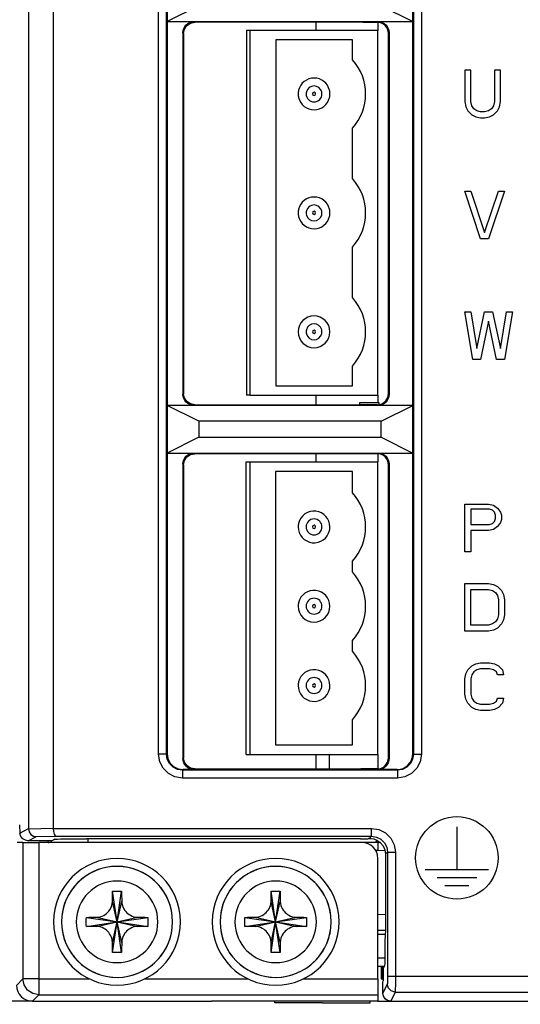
# Model space of a CAD drawing. Extents: x 101 to 1769, y -117 to 553.
# Tile 13 of 60: x 213 to 245, y 207 to 269. Entities that reach past the tile are written whole.
import ezdxf

# ---------------------------------------------------------------- set-up
doc = ezdxf.new("R2010")
doc.units = 0
doc.header["$LTSCALE"] = 23.1
doc.header["$MEASUREMENT"] = 0
doc.layers.get('0').update_dxf_attribs({"linetype": 'CONTINUOUS'})
doc.layers.get('Defpoints').update_dxf_attribs({"linetype": 'CONTINUOUS'})
doc.dimstyles.get("Standard").update_dxf_attribs({"dimtxt": 3, "dimasz": 2.5, "dimexe": 2, "dimexo": 2, "dimgap": 0.5, "dimtad": 1, "dimdec": 1, "dimzin": 0, "dimdsep": 46, "dimtxsty": 'Standard', "dimcen": 3, "dimadec": 0, "dimazin": 0, "dimtfac": 1, "dimtdec": 1, "dimtofl": 0, "dimtmove": 1, "dimatfit": 3, "dimfxl": 0, "dimtolj": 1, "dimtzin": 0, "dimarcsym": 0})

# ---------------------------------------------------------------- blocks, each defined once
blk = doc.blocks.new('*D3')
at = {"color": 0, "linetype": 'Continuous', "lineweight": -2}
for p, q in [((208.229, 209.586), (208.229, 184.686)), ((276.979, 204.586), (276.979, 184.686)), ((274.479, 186.686), (210.729, 186.686))]:
    blk.add_line(p, q, dxfattribs=at)
at = {"color": 0, "linetype": 'Continuous'}
for points in [[(210.729, 187.103), (210.729, 186.269), (208.229, 186.686)], [(274.479, 187.103), (274.479, 186.269), (276.979, 186.686)]]:
    blk.add_solid(points, dxfattribs=at)
at = {"layer": 'Defpoints', "color": 0, "linetype": 'Continuous'}
for p in [(208.229, 211.586), (276.979, 206.586), (208.229, 186.686)]:
    blk.add_point(p, dxfattribs=at)
at = {"color": 0, "linetype": 'Continuous', "insert": (242.604, 189.159), "char_height": 3, "attachment_point": 5}
blk.add_mtext('\\A1;{\\f新細明體|b0|i0|c136|p54;68.8(2.71)}', dxfattribs=at)

msp = doc.modelspace()

# ---------------------------------------------------------------- linework, layer by layer
at = {"color": 7, "linetype": 'Continuous'}
for p, q in [((213.739, 367.184), (213.739, 217.658)), ((215.292, 365.632), (215.292, 217.684)), ((221.944, 222.35), (221.944, 309.982)), ((222.444, 222.35), (222.444, 309.982)), ((238.015, 309.982), (238.015, 222.35)), ((238.515, 309.982), (238.515, 222.35)), ((222.479, 271.546), (222.479, 268.546)), ((237.979, 268.546), (237.979, 271.546)), ((224.479, 269.546), (222.479, 268.546)), ((235.979, 269.546), (237.979, 268.546)), ((222.479, 268.546), (222.479, 244.346)), ((222.479, 268.546), (224.179, 268.546)), ((224.179, 268.546), (235.78, 268.546)), ((224.179, 268.546), (224.221, 268.504)), ((234.821, 268.504), (224.221, 268.504)), ((231.879, 267.986), (231.879, 268.504)), ((234.821, 268.504), (235.738, 268.504)), ((235.738, 268.504), (235.78, 268.546)), ((235.779, 268.504), (235.779, 267.986)), ((235.78, 268.546), (237.979, 268.546)), ((237.979, 244.346), (237.979, 268.546)), ((223.479, 267.846), (223.479, 245.045)), ((223.479, 267.846), (223.521, 267.804)), ((223.521, 267.804), (223.521, 245.087)), ((227.719, 267.986), (227.479, 267.986)), ((227.479, 267.986), (227.479, 244.986)), ((235.779, 267.986), (227.719, 267.986)), ((227.719, 244.986), (227.719, 267.986)), ((235.779, 244.986), (235.779, 267.986)), ((236.437, 267.804), (236.479, 267.846)), ((236.437, 245.087), (236.437, 267.804)), ((236.479, 267.846), (236.479, 245.045)), ((234.179, 267.386), (229.339, 267.386)), ((229.339, 267.386), (229.339, 245.586)), ((234.179, 266.144), (234.179, 267.386)), ((241.256, 265.478), (241.256, 263.5)), ((241.631, 265.478), (241.256, 265.478)), ((241.631, 263.5), (241.631, 265.478)), ((243.131, 265.478), (243.131, 263.5)), ((243.506, 265.478), (243.131, 265.478)), ((243.506, 263.5), (243.506, 265.478)), ((241.256, 263.5), (241.319, 263.18)), ((241.694, 263.244), (241.631, 263.5)), ((241.819, 263.053), (241.694, 263.244)), ((243.069, 263.244), (242.944, 263.053)), ((243.131, 263.5), (243.069, 263.244)), ((243.444, 263.18), (243.506, 263.5)), ((241.319, 263.18), (241.444, 262.925)), ((241.444, 262.925), (241.694, 262.67)), ((241.694, 262.67), (241.944, 262.542)), ((242.006, 262.925), (241.819, 263.053)), ((242.256, 262.861), (242.006, 262.925)), ((242.506, 262.861), (242.256, 262.861)), ((242.756, 262.925), (242.506, 262.861)), ((242.944, 263.053), (242.756, 262.925)), ((242.819, 262.542), (243.069, 262.67)), ((243.069, 262.67), (243.319, 262.925)), ((243.319, 262.925), (243.444, 263.18)), ((241.944, 262.542), (242.256, 262.478)), ((242.256, 262.478), (242.506, 262.478)), ((242.506, 262.478), (242.819, 262.542)), ((234.179, 258.644), (234.179, 261.828)), ((242.256, 254.858), (241.256, 257.858)), ((241.256, 257.858), (241.631, 257.858)), ((241.631, 257.858), (242.506, 255.241)), ((242.506, 255.241), (243.381, 257.858)), ((243.756, 257.858), (242.756, 254.858)), ((243.381, 257.858), (243.756, 257.858)), ((242.756, 254.858), (242.256, 254.858)), ((234.179, 251.144), (234.179, 254.328)), ((241.756, 247.238), (241.256, 250.238)), ((241.256, 250.238), (241.631, 250.238)), ((241.631, 250.238), (242.006, 247.94)), ((242.006, 247.94), (242.506, 250.238)), ((242.506, 250.238), (243.006, 250.238)), ((243.006, 250.238), (243.506, 247.94)), ((243.506, 247.94), (243.881, 250.238)), ((244.256, 250.238), (243.756, 247.238)), ((243.881, 250.238), (244.256, 250.238)), ((242.756, 249.664), (242.256, 247.238)), ((243.256, 247.238), (242.756, 249.664)), ((242.256, 247.238), (241.756, 247.238)), ((243.756, 247.238), (243.256, 247.238)), ((234.179, 245.586), (234.179, 246.828)), ((229.339, 245.586), (234.179, 245.586)), ((223.479, 245.045), (223.521, 245.087)), ((227.719, 244.986), (227.479, 244.986)), ((227.719, 244.986), (235.779, 244.986)), ((231.879, 244.388), (231.879, 244.986)), ((235.779, 244.986), (235.779, 244.525)), ((236.479, 245.045), (236.437, 245.087)), ((224.179, 244.346), (222.479, 244.346)), ((222.479, 244.346), (222.479, 241.346)), ((224.479, 243.346), (222.479, 244.346)), ((224.179, 244.346), (224.221, 244.388)), ((235.78, 244.346), (224.179, 244.346)), ((224.221, 244.388), (234.637, 244.388)), ((234.637, 244.388), (234.637, 244.525)), ((234.637, 244.525), (235.738, 244.525)), ((235.738, 244.388), (234.637, 244.388)), ((235.738, 244.525), (235.837, 244.525)), ((235.78, 244.346), (235.738, 244.388)), ((237.979, 244.346), (235.803, 244.346)), ((235.837, 244.525), (235.837, 244.395)), ((235.837, 244.395), (235.958, 244.423)), ((235.979, 243.346), (237.979, 244.346)), ((237.979, 241.346), (237.979, 244.346)), ((235.979, 243.346), (224.479, 243.346)), ((224.479, 243.346), (224.479, 242.346)), ((235.979, 242.346), (235.979, 243.346)), ((224.479, 242.346), (222.479, 241.346)), ((224.479, 242.346), (235.979, 242.346)), ((235.979, 242.346), (237.979, 241.346)), ((222.479, 241.346), (224.179, 241.346)), ((222.479, 241.346), (222.479, 222.385)), ((224.179, 241.346), (235.78, 241.346)), ((224.179, 241.346), (224.221, 241.304)), ((235.021, 241.304), (224.221, 241.304)), ((231.879, 240.786), (231.879, 241.304)), ((235.738, 241.304), (235.021, 241.304)), ((235.738, 241.304), (235.78, 241.346)), ((235.779, 241.304), (235.779, 240.786)), ((235.78, 241.346), (237.979, 241.346)), ((237.979, 222.385), (237.979, 241.346)), ((223.479, 240.646), (223.479, 222.085)), ((223.479, 240.646), (223.521, 240.604)), ((223.521, 240.604), (223.521, 222.127)), ((227.459, 240.786), (227.719, 240.786)), ((227.459, 222.346), (227.459, 240.786)), ((227.719, 240.786), (235.779, 240.786)), ((227.719, 222.346), (227.719, 240.786)), ((235.779, 222.346), (235.779, 240.786)), ((236.437, 240.604), (236.479, 240.646)), ((236.437, 222.127), (236.437, 240.604)), ((236.479, 240.646), (236.479, 222.085)), ((234.179, 240.186), (229.319, 240.186)), ((229.319, 240.186), (229.319, 222.946)), ((234.179, 238.844), (234.179, 240.186)), ((241.256, 235.118), (241.256, 238.118)), ((241.256, 238.118), (242.756, 238.118)), ((241.631, 237.799), (241.631, 236.842)), ((242.819, 237.799), (241.631, 237.799)), ((242.756, 238.118), (243.069, 238.054)), ((243.006, 237.735), (242.819, 237.799)), ((243.069, 238.054), (243.319, 237.863)), ((243.319, 237.863), (243.506, 237.608)), ((243.131, 237.608), (243.006, 237.735)), ((243.194, 237.416), (243.131, 237.608)), ((243.131, 237.033), (243.194, 237.225)), ((243.194, 237.225), (243.194, 237.416)), ((243.506, 237.608), (243.569, 237.416)), ((243.569, 237.161), (243.506, 236.969)), ((243.569, 237.416), (243.569, 237.161)), ((241.631, 236.842), (242.819, 236.842)), ((242.819, 236.842), (243.006, 236.906)), ((243.006, 236.906), (243.131, 237.033)), ((243.319, 236.714), (243.069, 236.523)), ((243.506, 236.969), (243.319, 236.714)), ((241.631, 236.459), (241.631, 235.118)), ((242.756, 236.459), (241.631, 236.459)), ((243.069, 236.523), (242.756, 236.459)), ((241.631, 235.118), (241.256, 235.118)), ((234.179, 233.844), (234.179, 234.528)), ((241.256, 230.118), (241.256, 233.118)), ((241.256, 233.118), (242.756, 233.118)), ((242.756, 233.118), (243.069, 233.054)), ((243.069, 233.054), (243.319, 232.927)), ((243.319, 232.927), (243.569, 232.671)), ((241.631, 230.501), (241.631, 232.735)), ((241.631, 232.735), (242.756, 232.735)), ((242.756, 232.735), (243.006, 232.671)), ((243.006, 232.671), (243.194, 232.544)), ((243.194, 232.544), (243.319, 232.352)), ((243.319, 232.352), (243.381, 232.097)), ((243.569, 232.671), (243.694, 232.416)), ((243.694, 232.416), (243.756, 232.097)), ((243.381, 232.097), (243.381, 231.14)), ((243.756, 232.097), (243.756, 231.14)), ((243.381, 231.14), (243.319, 230.884)), ((243.756, 231.14), (243.694, 230.82)), ((242.756, 230.501), (241.631, 230.501)), ((243.006, 230.565), (242.756, 230.501)), ((243.194, 230.693), (243.006, 230.565)), ((243.319, 230.884), (243.194, 230.693)), ((243.569, 230.565), (243.319, 230.31)), ((243.694, 230.82), (243.569, 230.565)), ((242.756, 230.118), (241.256, 230.118)), ((243.069, 230.182), (242.756, 230.118)), ((243.319, 230.31), (243.069, 230.182)), ((234.179, 228.844), (234.179, 229.528)), ((241.444, 227.671), (241.694, 227.927)), ((241.694, 227.927), (241.944, 228.054)), ((241.944, 228.054), (242.256, 228.118)), ((242.256, 228.118), (242.819, 228.118)), ((242.819, 228.118), (243.131, 228.054)), ((243.131, 228.054), (243.381, 227.927)), ((243.381, 227.927), (243.631, 227.671)), ((241.256, 227.097), (241.319, 227.416)), ((241.319, 227.416), (241.444, 227.671)), ((241.694, 227.352), (241.631, 227.097)), ((241.819, 227.544), (241.694, 227.352)), ((242.006, 227.671), (241.819, 227.544)), ((242.256, 227.735), (242.006, 227.671)), ((242.819, 227.735), (242.256, 227.735)), ((243.069, 227.671), (242.819, 227.735)), ((243.256, 227.544), (243.069, 227.671)), ((243.319, 227.352), (243.256, 227.544)), ((243.694, 227.352), (243.319, 227.352)), ((243.631, 227.671), (243.694, 227.352)), ((241.256, 226.14), (241.256, 227.097)), ((241.631, 227.097), (241.631, 226.14)), ((241.319, 225.82), (241.256, 226.14)), ((241.631, 226.14), (241.694, 225.884)), ((241.444, 225.565), (241.319, 225.82)), ((241.694, 225.31), (241.444, 225.565)), ((241.694, 225.884), (241.819, 225.693)), ((241.819, 225.693), (242.006, 225.565)), ((242.006, 225.565), (242.256, 225.501)), ((242.256, 225.501), (242.819, 225.501)), ((242.819, 225.501), (243.069, 225.565)), ((243.069, 225.565), (243.256, 225.693)), ((243.256, 225.693), (243.319, 225.884)), ((243.319, 225.884), (243.694, 225.884)), ((243.631, 225.565), (243.381, 225.31)), ((243.694, 225.884), (243.631, 225.565)), ((241.944, 225.182), (241.694, 225.31)), ((242.256, 225.118), (241.944, 225.182)), ((242.819, 225.118), (242.256, 225.118)), ((243.131, 225.182), (242.819, 225.118)), ((243.381, 225.31), (243.131, 225.182)), ((234.179, 222.946), (234.179, 224.528)), ((229.319, 222.946), (234.179, 222.946)), ((222.444, 222.35), (221.944, 222.35)), ((222.444, 222.35), (222.479, 222.385)), ((227.459, 222.346), (227.719, 222.346)), ((227.719, 222.346), (235.779, 222.346)), ((231.879, 221.428), (231.879, 222.346)), ((231.879, 222.336), (235.779, 222.336)), ((231.879, 222.336), (235.779, 222.336)), ((232.71, 222.336), (232.71, 221.428)), ((235.779, 222.346), (235.779, 221.428)), ((238.015, 222.35), (237.979, 222.385)), ((238.015, 222.35), (238.515, 222.35)), ((223.479, 222.085), (223.521, 222.127)), ((236.479, 222.085), (236.437, 222.127)), ((223.443, 221.35), (223.479, 221.386)), ((237.015, 221.35), (223.443, 221.35)), ((223.443, 221.35), (223.443, 220.851)), ((224.179, 221.386), (223.479, 221.386)), ((224.179, 221.386), (224.221, 221.428)), ((224.221, 221.428), (234.697, 221.428)), ((235.738, 221.428), (234.697, 221.428)), ((235.78, 221.386), (235.738, 221.428)), ((236.98, 221.386), (235.78, 221.386)), ((237.015, 221.35), (236.98, 221.386)), ((237.015, 221.35), (237.015, 220.851)), ((237.015, 220.851), (223.443, 220.851)), ((213.186, 217.387), (213.739, 217.664)), ((213.739, 217.658), (215.292, 217.684)), ((215.292, 217.681), (235.378, 217.681)), ((235.378, 217.182), (235.378, 217.681)), ((240.756, 217.779), (240.756, 215.079)), ((213.389, 216.786), (213.014, 216.786)), ((213.389, 216.786), (214.388, 216.786)), ((213.389, 216.786), (213.389, 208.192)), ((214.388, 216.902), (213.703, 216.902)), ((213.716, 216.902), (213.703, 216.902)), ((213.716, 216.902), (214.207, 217.148)), ((214.388, 216.902), (213.716, 216.902)), ((214.207, 217.148), (214.232, 217.16)), ((214.232, 217.16), (215.494, 217.182)), ((214.979, 216.902), (214.388, 216.902)), ((214.979, 216.902), (214.388, 216.902)), ((234.779, 216.786), (214.388, 216.786)), ((214.388, 216.786), (214.388, 208.192)), ((215.217, 216.902), (214.979, 216.902)), ((215.217, 216.902), (214.979, 216.902)), ((215.34, 216.964), (215.217, 216.902)), ((215.217, 216.902), (215.217, 216.902)), ((215.394, 216.991), (215.34, 216.964)), ((215.494, 217.182), (235.378, 217.182)), ((234.685, 217.024), (217.392, 217.024)), ((217.479, 217.024), (217.479, 216.853)), ((217.479, 216.853), (217.479, 216.786)), ((235.703, 216.786), (234.779, 216.786)), ((235.703, 216.786), (234.779, 216.786)), ((235.203, 217.042), (235.185, 217.033)), ((235.241, 217.045), (235.378, 217.182)), ((235.241, 217.045), (235.354, 217.042)), ((235.354, 217.042), (235.517, 217.013)), ((235.517, 217.013), (235.703, 216.94)), ((235.674, 216.81), (235.779, 216.786)), ((235.779, 216.786), (235.703, 216.786)), ((235.779, 216.786), (235.703, 216.786)), ((235.931, 216.778), (235.779, 216.781)), ((235.931, 216.778), (235.779, 216.781)), ((235.787, 216.284), (235.645, 216.286)), ((236.21, 216.272), (235.781, 216.281)), ((235.792, 216.286), (235.79, 216.536)), ((236.377, 216.182), (236.246, 216.051)), ((236.246, 216.051), (236.246, 211.498)), ((236.377, 216.182), (236.377, 208.361)), ((236.377, 216.182), (236.877, 216.182)), ((236.877, 216.182), (236.877, 208.361)), ((235.779, 208.192), (235.779, 215.786)), ((238.756, 215.079), (242.756, 215.079)), ((239.506, 214.579), (242.006, 214.579)), ((219.326, 211.786), (219.042, 213.724)), ((219.326, 211.786), (219.609, 213.724)), ((229.326, 211.786), (229.042, 213.724)), ((229.326, 211.786), (229.609, 213.724)), ((240.006, 214.079), (241.506, 214.079)), ((219.326, 211.786), (219.033, 213.078)), ((219.326, 211.786), (219.618, 213.078)), ((229.326, 211.786), (229.033, 213.078)), ((229.326, 211.786), (229.618, 213.078)), ((217.388, 212.069), (219.326, 211.786)), ((217.388, 211.502), (219.326, 211.786)), ((218.033, 212.079), (219.326, 211.786)), ((218.033, 211.493), (219.326, 211.786)), ((219.033, 210.493), (219.326, 211.786)), ((219.042, 209.848), (219.326, 211.786)), ((219.326, 211.786), (220.618, 212.079)), ((219.326, 211.786), (221.264, 212.069)), ((219.326, 211.786), (221.264, 211.502)), ((219.326, 211.786), (220.618, 211.493)), ((219.618, 210.493), (219.326, 211.786)), ((219.609, 209.848), (219.326, 211.786)), ((227.388, 212.069), (229.326, 211.786)), ((227.388, 211.502), (229.326, 211.786)), ((228.033, 212.079), (229.326, 211.786)), ((228.033, 211.493), (229.326, 211.786)), ((229.033, 210.493), (229.326, 211.786)), ((229.042, 209.848), (229.326, 211.786)), ((229.326, 211.786), (230.618, 212.079)), ((229.326, 211.786), (231.264, 212.069)), ((229.326, 211.786), (231.264, 211.502)), ((229.326, 211.786), (230.618, 211.493)), ((229.618, 210.493), (229.326, 211.786)), ((229.609, 209.848), (229.326, 211.786)), ((236.246, 212.244), (235.779, 212.232)), ((236.253, 211.244), (235.779, 211.232)), ((236.253, 211.244), (235.779, 211.232)), ((236.238, 210.997), (235.779, 210.985)), ((236.238, 210.998), (236.229, 210.979)), ((236.213, 209.497), (235.779, 209.486)), ((236.213, 209.497), (235.779, 209.486)), ((235.779, 208.986), (235.979, 208.986)), ((235.979, 208.986), (236.071, 208.986)), ((235.979, 208.986), (235.979, 208.856)), ((235.979, 208.856), (235.979, 208.186)), ((236.071, 208.986), (236.151, 208.986)), ((236.071, 208.986), (236.071, 208.856)), ((236.071, 208.856), (236.071, 208.186)), ((236.195, 209.015), (236.115, 208.856)), ((236.115, 208.856), (236.115, 208.056)), ((236.151, 208.986), (236.18, 208.986)), ((213.389, 208.192), (212.979, 207.782)), ((214.388, 208.192), (217.574, 208.192)), ((221.078, 208.192), (227.574, 208.192)), ((231.078, 208.192), (235.779, 208.192)), ((235.779, 208.192), (235.779, 207.192)), ((235.979, 208.186), (236.071, 208.186)), ((236.081, 208.186), (236.071, 208.186)), ((236.115, 208.186), (236.081, 208.186)), ((236.081, 207.986), (236.115, 208.056)), ((236.081, 207.285), (236.081, 207.986)), ((236.377, 208.361), (236.877, 208.361)), ((236.877, 208.361), (275.069, 208.361)), ((236.369, 207.862), (236.081, 207.285)), ((236.869, 207.362), (236.581, 206.786)), ((236.869, 207.362), (274.665, 207.362)), ((213.979, 206.789), (212.476, 206.789)), ((213.979, 206.789), (224.279, 206.787)), ((214.388, 207.192), (213.982, 206.786)), ((214.388, 207.192), (235.779, 207.192)), ((224.279, 206.787), (225.279, 206.787)), ((225.779, 206.786), (225.279, 206.786)), ((235.779, 206.786), (225.779, 206.786)), ((229.279, 206.686), (229.279, 206.786)), ((235.279, 206.686), (235.279, 206.786)), ((235.779, 207.192), (235.779, 206.786)), ((235.779, 206.786), (236.58, 206.786)), ((236.58, 206.786), (275.979, 206.786)), ((236.581, 206.786), (236.58, 206.785)), ((236.58, 206.785), (275.979, 206.785)), ((230.479, 206.686), (229.279, 206.686)), ((231.379, 206.686), (230.479, 206.686)), ((231.879, 206.686), (231.379, 206.686)), ((232.279, 206.686), (231.879, 206.686)), ((232.279, 206.686), (232.679, 206.686)), ((232.679, 206.686), (233.179, 206.686)), ((233.179, 206.686), (234.079, 206.686)), ((234.079, 206.686), (235.279, 206.686))]:
    msp.add_line(p, q, dxfattribs=at)
for points in [[(223.479, 267.846), (223.493, 267.983), (223.532, 268.114), (223.597, 268.235), (223.684, 268.341), (223.79, 268.428), (223.911, 268.493), (224.042, 268.532), (224.179, 268.546)], [(223.521, 267.804), (223.574, 268.072), (223.726, 268.299), (223.953, 268.451), (224.221, 268.504)], [(236.437, 267.804), (236.424, 267.941), (236.384, 268.072), (236.32, 268.193), (236.233, 268.299), (236.127, 268.386), (236.006, 268.451), (235.874, 268.491), (235.738, 268.504)], [(235.78, 268.546), (235.917, 268.532), (236.048, 268.493), (236.169, 268.428), (236.275, 268.341), (236.362, 268.235), (236.426, 268.114), (236.466, 267.983), (236.479, 267.846)], [(224.179, 244.346), (224.042, 244.359), (223.911, 244.399), (223.79, 244.464), (223.684, 244.551), (223.597, 244.657), (223.533, 244.778), (223.493, 244.909), (223.479, 245.045)], [(224.221, 244.388), (223.953, 244.441), (223.726, 244.593), (223.574, 244.82), (223.521, 245.087)], [(236.479, 245.045), (236.466, 244.912), (236.428, 244.783), (236.366, 244.664), (236.283, 244.559), (236.181, 244.472), (236.064, 244.406), (235.936, 244.364), (235.803, 244.346)], [(235.958, 244.423), (236.072, 244.473), (236.176, 244.542), (236.266, 244.629), (236.339, 244.73), (236.393, 244.843), (236.426, 244.963), (236.437, 245.087)], [(235.738, 244.388), (235.787, 244.39), (235.837, 244.395)], [(235.803, 244.346), (235.796, 244.346), (235.788, 244.346), (235.78, 244.346)], [(223.479, 240.646), (223.493, 240.783), (223.533, 240.914), (223.597, 241.035), (223.684, 241.141), (223.79, 241.228), (223.911, 241.293), (224.042, 241.332), (224.179, 241.346)], [(223.521, 240.604), (223.574, 240.872), (223.726, 241.099), (223.953, 241.251), (224.221, 241.304)], [(236.437, 240.604), (236.424, 240.741), (236.384, 240.872), (236.32, 240.993), (236.233, 241.099), (236.127, 241.186), (236.006, 241.251), (235.874, 241.291), (235.738, 241.304)], [(235.78, 241.346), (235.916, 241.332), (236.047, 241.293), (236.168, 241.228), (236.274, 241.141), (236.361, 241.035), (236.426, 240.914), (236.466, 240.783), (236.479, 240.646)], [(223.443, 220.851), (222.976, 220.925), (222.56, 221.139), (222.231, 221.468), (222.018, 221.884), (221.944, 222.35)], [(223.443, 221.35), (223.132, 221.4), (222.854, 221.542), (222.635, 221.762), (222.493, 222.039), (222.444, 222.35)], [(222.479, 222.385), (222.528, 222.076), (222.67, 221.798), (222.892, 221.576), (223.17, 221.435), (223.479, 221.386)], [(236.98, 221.386), (237.175, 221.405), (237.362, 221.462), (237.535, 221.554), (237.687, 221.679), (237.811, 221.83), (237.903, 222.003), (237.96, 222.19), (237.979, 222.385)], [(238.515, 222.35), (238.44, 221.883), (238.227, 221.466), (237.897, 221.137), (237.481, 220.925), (237.015, 220.851)], [(238.015, 222.35), (237.965, 222.038), (237.823, 221.76), (237.603, 221.541), (237.326, 221.4), (237.015, 221.35)], [(224.179, 221.386), (224.042, 221.399), (223.911, 221.439), (223.79, 221.504), (223.684, 221.591), (223.597, 221.697), (223.533, 221.818), (223.493, 221.949), (223.479, 222.085)], [(224.221, 221.428), (223.953, 221.481), (223.726, 221.633), (223.574, 221.86), (223.521, 222.127)], [(235.738, 221.428), (235.874, 221.441), (236.006, 221.481), (236.127, 221.546), (236.233, 221.633), (236.32, 221.739), (236.384, 221.86), (236.424, 221.991), (236.437, 222.127)], [(236.479, 222.085), (236.466, 221.949), (236.426, 221.818), (236.361, 221.697), (236.274, 221.591), (236.168, 221.504), (236.047, 221.439), (235.916, 221.399), (235.78, 221.386)], [(213.181, 217.902), (213.181, 217.723), (213.183, 217.549), (213.186, 217.387)], [(213.379, 217.01), (213.248, 217.161), (213.186, 217.387)], [(213.739, 217.658), (213.781, 217.462), (213.892, 217.301), (214.05, 217.197), (214.232, 217.16)], [(215.292, 217.681), (215.309, 217.485), (215.355, 217.324), (215.42, 217.219), (215.494, 217.182)], [(235.378, 217.681), (235.844, 217.607), (236.261, 217.393), (236.591, 217.064), (236.803, 216.648), (236.877, 216.182)], [(213.703, 216.902), (213.542, 216.927), (213.379, 217.01)], [(214.979, 216.786), (214.979, 216.809), (214.979, 216.883), (214.979, 216.902)], [(215.394, 216.991), (215.444, 216.997), (215.565, 217.004), (215.754, 217.009), (216.003, 217.015), (216.303, 217.019), (216.643, 217.022), (217.011, 217.024), (217.392, 217.024)], [(234.685, 217.024), (234.872, 217.025), (235.032, 217.027), (235.142, 217.029), (235.185, 217.033)], [(235.203, 217.042), (235.209, 217.043), (235.222, 217.044), (235.241, 217.045)], [(235.378, 217.182), (235.689, 217.132), (235.967, 216.989), (236.186, 216.77), (236.328, 216.492), (236.377, 216.182)], [(235.688, 216.946), (235.684, 216.932), (235.638, 216.818), (235.674, 216.81)], [(235.703, 216.94), (235.927, 216.784), (236.1, 216.572)], [(235.79, 216.536), (235.786, 216.719), (235.779, 216.786)], [(236.1, 216.572), (236.209, 216.322), (236.246, 216.051)], [(219.033, 213.078), (219.035, 213.236), (219.037, 213.401), (219.039, 213.565), (219.042, 213.724)], [(219.042, 213.724), (219.231, 213.726), (219.42, 213.726), (219.609, 213.724)], [(219.609, 213.724), (219.612, 213.566), (219.614, 213.401), (219.616, 213.237), (219.618, 213.078)], [(229.033, 213.078), (229.035, 213.236), (229.037, 213.401), (229.039, 213.565), (229.042, 213.724)], [(229.042, 213.724), (229.231, 213.726), (229.42, 213.726), (229.609, 213.724)], [(229.609, 213.724), (229.612, 213.566), (229.614, 213.401), (229.616, 213.237), (229.618, 213.078)], [(218.033, 212.079), (218.147, 212.087), (218.264, 212.11), (218.378, 212.147), (218.482, 212.196), (218.572, 212.249), (218.651, 212.308), (218.726, 212.375), (218.795, 212.45), (218.856, 212.53), (218.909, 212.616), (218.954, 212.708), (218.992, 212.814), (219.021, 212.937), (219.033, 213.078)], [(219.618, 213.078), (219.631, 212.936), (219.66, 212.813), (219.697, 212.709), (219.742, 212.617), (219.795, 212.532), (219.856, 212.451), (219.925, 212.376), (220, 212.308), (220.078, 212.251), (220.166, 212.197), (220.271, 212.148), (220.386, 212.11), (220.504, 212.087), (220.618, 212.079)], [(228.033, 212.079), (228.147, 212.087), (228.264, 212.11), (228.378, 212.147), (228.482, 212.196), (228.572, 212.249), (228.651, 212.308), (228.726, 212.375), (228.795, 212.45), (228.856, 212.53), (228.909, 212.616), (228.954, 212.708), (228.992, 212.814), (229.021, 212.937), (229.033, 213.078)], [(229.618, 213.078), (229.631, 212.936), (229.66, 212.813), (229.697, 212.709), (229.742, 212.617), (229.795, 212.532), (229.856, 212.451), (229.925, 212.376), (230, 212.308), (230.078, 212.251), (230.166, 212.197), (230.271, 212.148), (230.386, 212.11), (230.504, 212.087), (230.618, 212.079)], [(217.385, 211.786), (217.386, 211.881), (217.386, 211.975), (217.388, 212.069)], [(217.388, 211.502), (217.386, 211.597), (217.386, 211.691), (217.385, 211.786)], [(217.388, 212.069), (217.546, 212.072), (217.71, 212.075), (217.875, 212.077), (218.033, 212.079)], [(220.618, 212.079), (220.776, 212.077), (220.94, 212.075), (221.105, 212.072), (221.264, 212.069)], [(221.264, 212.069), (221.265, 211.975), (221.266, 211.881), (221.266, 211.786)], [(221.266, 211.786), (221.266, 211.691), (221.265, 211.597), (221.264, 211.502)], [(227.385, 211.786), (227.386, 211.881), (227.386, 211.975), (227.388, 212.069)], [(227.388, 211.502), (227.386, 211.597), (227.386, 211.691), (227.385, 211.786)], [(227.388, 212.069), (227.546, 212.072), (227.71, 212.075), (227.875, 212.077), (228.033, 212.079)], [(230.618, 212.079), (230.776, 212.077), (230.94, 212.075), (231.105, 212.072), (231.264, 212.069)], [(231.264, 212.069), (231.265, 211.975), (231.266, 211.881), (231.266, 211.786)], [(231.266, 211.786), (231.266, 211.691), (231.265, 211.597), (231.264, 211.502)], [(218.033, 211.493), (217.876, 211.495), (217.711, 211.497), (217.546, 211.5), (217.388, 211.502)], [(219.033, 210.493), (219.021, 210.635), (218.992, 210.759), (218.954, 210.863), (218.909, 210.955), (218.857, 211.04), (218.796, 211.121), (218.727, 211.196), (218.652, 211.263), (218.574, 211.321), (218.485, 211.374), (218.381, 211.423), (218.265, 211.461), (218.147, 211.485), (218.033, 211.493)], [(220.618, 211.493), (220.505, 211.485), (220.388, 211.462), (220.274, 211.425), (220.169, 211.376), (220.079, 211.322), (220, 211.264), (219.925, 211.196), (219.856, 211.122), (219.796, 211.042), (219.743, 210.956), (219.697, 210.863), (219.659, 210.758), (219.631, 210.635), (219.618, 210.493)], [(221.264, 211.502), (221.105, 211.5), (220.941, 211.497), (220.777, 211.495), (220.618, 211.493)], [(228.033, 211.493), (227.876, 211.495), (227.711, 211.497), (227.546, 211.5), (227.388, 211.502)], [(229.033, 210.493), (229.021, 210.635), (228.992, 210.759), (228.954, 210.863), (228.909, 210.955), (228.857, 211.04), (228.796, 211.121), (228.727, 211.196), (228.652, 211.263), (228.574, 211.321), (228.485, 211.374), (228.381, 211.423), (228.265, 211.461), (228.147, 211.485), (228.033, 211.493)], [(230.618, 211.493), (230.505, 211.485), (230.388, 211.462), (230.274, 211.425), (230.169, 211.376), (230.079, 211.322), (230, 211.264), (229.925, 211.196), (229.856, 211.122), (229.796, 211.042), (229.743, 210.956), (229.697, 210.863), (229.659, 210.758), (229.631, 210.635), (229.618, 210.493)], [(231.264, 211.502), (231.105, 211.5), (230.941, 211.497), (230.777, 211.495), (230.618, 211.493)], [(236.246, 211.498), (236.246, 211.31), (236.244, 211.15), (236.241, 211.041), (236.238, 210.998)], [(219.042, 209.848), (219.039, 210.006), (219.037, 210.171), (219.035, 210.335), (219.033, 210.493)], [(219.618, 210.493), (219.617, 210.336), (219.614, 210.171), (219.612, 210.006), (219.609, 209.848)], [(229.042, 209.848), (229.039, 210.006), (229.037, 210.171), (229.035, 210.335), (229.033, 210.493)], [(229.618, 210.493), (229.617, 210.336), (229.614, 210.171), (229.612, 210.006), (229.609, 209.848)], [(236.22, 210.488), (236.22, 210.206), (236.218, 209.934), (236.216, 209.684), (236.213, 209.463), (236.209, 209.28), (236.205, 209.141), (236.2, 209.052), (236.195, 209.015)], [(236.229, 210.979), (236.225, 210.937), (236.223, 210.83), (236.221, 210.673), (236.22, 210.488)], [(219.609, 209.848), (219.42, 209.846), (219.231, 209.846), (219.042, 209.848)], [(229.609, 209.848), (229.42, 209.846), (229.231, 209.846), (229.042, 209.848)], [(214.388, 207.192), (214.006, 207.269), (213.682, 207.485), (213.466, 207.809), (213.389, 208.192)], [(214.388, 208.192), (214.019, 208.192), (213.696, 208.192), (213.476, 208.192), (213.389, 208.192)], [(214.388, 208.192), (214.388, 207.817), (214.388, 207.497), (214.388, 207.278), (214.388, 207.192)], [(236.377, 208.361), (236.377, 208.285), (236.377, 208.205), (236.376, 208.124), (236.375, 208.048), (236.374, 207.982), (236.373, 207.929), (236.372, 207.892), (236.37, 207.87), (236.369, 207.862)], [(236.877, 208.361), (236.877, 208.21), (236.877, 208.048), (236.876, 207.887), (236.875, 207.735), (236.874, 207.602), (236.873, 207.497), (236.872, 207.422), (236.87, 207.379), (236.869, 207.362)], [(236.869, 207.362), (236.619, 207.429), (236.436, 207.612), (236.369, 207.862)], [(236.58, 206.785), (236.389, 206.823), (236.227, 206.931), (236.119, 207.093), (236.081, 207.285)]]:
    msp.add_lwpolyline(points, dxfattribs=at)
msp.add_circle((240.756, 215.819), 2.6, dxfattribs=at)
for centre, radius, start, end in [((231.749, 263.986), 3.25, 318.39087, 41.60913), ((231.749, 263.986), 1, 13.37093, 166.63005), ((231.749, 263.986), 1, 13.37918, 166.62183), ((231.749, 263.986), 0.5, 15.71047, 164.2921), ((231.749, 263.986), 0.5, 15.72574, 164.27695), ((231.749, 263.986), 1, 166.63005, 180), ((231.749, 263.986), 1, 166.62183, 180), ((231.749, 263.986), 1, 180, 193.37093), ((231.749, 263.986), 1, 180, 193.37918), ((231.749, 263.986), 0.5, 164.2921, 180), ((231.749, 263.986), 0.5, 164.27695, 180), ((231.749, 263.986), 0.5, 180, 0), ((231.749, 263.986), 0.1, 0, 180), ((231.749, 263.986), 0.1, 180, 0), ((231.749, 263.986), 0.5, 360, 15.71047), ((231.749, 263.986), 0.5, 0, 15.72574), ((231.749, 263.986), 1, 360, 13.37093), ((231.749, 263.986), 1, 0, 13.37918), ((231.749, 263.986), 1, 346.63005, 360), ((231.749, 263.986), 1, 346.62183, 0), ((231.749, 263.986), 1, 193.37093, 346.63005), ((231.749, 263.986), 1, 193.37918, 346.62183), ((231.749, 256.486), 3.25, 318.39087, 41.60913), ((231.749, 256.486), 1, 13.37093, 166.63005), ((231.749, 256.486), 1, 13.37918, 166.62183), ((231.749, 256.486), 1, 166.63005, 180), ((231.749, 256.486), 1, 166.62183, 180), ((231.749, 256.486), 1, 180, 193.37093), ((231.749, 256.486), 1, 180, 193.37918), ((231.749, 256.486), 0.5, 164.2921, 180), ((231.749, 256.486), 0.5, 164.27695, 180), ((231.749, 256.486), 0.5, 180, 195.71047), ((231.749, 256.486), 0.5, 180, 195.72574), ((231.749, 256.486), 0.5, 15.71047, 164.2921), ((231.749, 256.486), 0.5, 15.72574, 164.27695), ((231.749, 256.486), 0.1, 0, 180), ((231.749, 256.486), 0.1, 180, 0), ((231.749, 256.486), 0.5, 360, 15.71047), ((231.749, 256.486), 0.5, 0, 15.72574), ((231.749, 256.486), 0.5, 344.2921, 360), ((231.749, 256.486), 0.5, 344.27695, 0), ((231.749, 256.486), 1, 360, 13.37093), ((231.749, 256.486), 1, 0, 13.37918), ((231.749, 256.486), 1, 346.63005, 360), ((231.749, 256.486), 1, 346.62183, 0), ((231.749, 256.486), 1, 193.37093, 346.63005), ((231.749, 256.486), 1, 193.37918, 346.62183), ((231.749, 256.486), 0.5, 195.71047, 344.2921), ((231.749, 256.486), 0.5, 195.72574, 344.27695), ((231.749, 248.986), 3.25, 318.39087, 41.60913), ((231.749, 248.986), 1, 0, 180), ((231.749, 248.986), 1, 180, 0), ((231.749, 248.986), 0.5, 164.2921, 180), ((231.749, 248.986), 0.5, 164.27695, 180), ((231.749, 248.986), 0.5, 180, 195.71047), ((231.749, 248.986), 0.5, 180, 195.72574), ((231.749, 248.986), 0.5, 15.71047, 164.2921), ((231.749, 248.986), 0.5, 15.72574, 164.27695), ((231.749, 248.986), 0.1, 0, 180), ((231.749, 248.986), 0.1, 180, 0), ((231.749, 248.986), 0.5, 360, 15.71047), ((231.749, 248.986), 0.5, 0, 15.72574), ((231.749, 248.986), 0.5, 344.2921, 360), ((231.749, 248.986), 0.5, 344.27695, 0), ((231.749, 248.986), 0.5, 195.71047, 344.2921), ((231.749, 248.986), 0.5, 195.72574, 344.27695), ((231.749, 236.686), 3.25, 318.39087, 41.60913), ((231.749, 236.686), 1, 360, 167.13996), ((231.749, 236.686), 1, 0, 167.14001), ((231.749, 236.686), 0.5, 0, 180), ((231.749, 236.686), 1, 167.13996, 180), ((231.749, 236.686), 1, 167.14001, 180), ((231.749, 236.686), 1, 180, 347.13996), ((231.749, 236.686), 1, 180, 347.14001), ((231.749, 236.686), 0.5, 180, 0), ((231.749, 236.686), 0.1, 0, 180), ((231.749, 236.686), 0.1, 180, 0), ((231.749, 236.686), 1, 347.13996, 360), ((231.749, 236.686), 1, 347.14001, 0), ((231.749, 231.686), 3.25, 318.39087, 41.60913), ((231.749, 231.686), 1, 360, 167.13996), ((231.749, 231.686), 1, 0, 167.14001), ((231.749, 231.686), 0.5, 0, 180), ((231.749, 231.686), 1, 167.13996, 180), ((231.749, 231.686), 1, 167.14001, 180), ((231.749, 231.686), 1, 180, 0), ((231.749, 231.686), 0.5, 180, 0), ((231.749, 231.686), 0.1, 0, 180), ((231.749, 231.686), 0.1, 180, 0), ((231.749, 226.686), 3.25, 318.39087, 41.60913), ((231.749, 226.686), 1, 360, 167.13996), ((231.749, 226.686), 1, 0, 167.14001), ((231.749, 226.686), 1, 167.13996, 180), ((231.749, 226.686), 1, 167.14001, 180), ((231.749, 226.686), 1, 180, 347.13996), ((231.749, 226.686), 1, 180, 347.14001), ((231.749, 226.686), 0.5, 0, 180), ((231.749, 226.686), 0.5, 180, 0), ((231.749, 226.686), 0.1, 0, 180), ((231.749, 226.686), 0.1, 180, 0), ((231.749, 226.686), 1, 347.13996, 360), ((231.749, 226.686), 1, 347.14001, 0), ((214.979, 217.286), 0.5, 270, 300), ((234.779, 215.786), 1, 0, 90), ((219.326, 211.786), 4, 0, 180), ((229.326, 211.786), 4, 0, 180), ((219.326, 211.786), 3.5, 0, 180), ((219.326, 211.786), 3.5, 6.50366, 171.43643), ((229.326, 211.786), 3.5, 0, 180), ((229.326, 211.786), 3.5, 6.50366, 171.43643), ((219.326, 211.786), 2.571, 0, 180), ((229.326, 211.786), 2.571, 0, 180), ((219.326, 211.786), 4, 180, 0), ((219.326, 211.786), 3.5, 180, 0), ((219.326, 211.786), 2.571, 180, 0), ((229.326, 211.786), 4, 180, 0), ((229.326, 211.786), 3.5, 180, 0), ((229.326, 211.786), 2.571, 180, 0), ((219.326, 211.786), 3.5, 188.56357, 353.49634), ((229.326, 211.786), 3.5, 188.56357, 353.49634), ((213.979, 207.789), 1, 180, 269.99)]:
    msp.add_arc(centre, radius, start, end, dxfattribs=at)

# ---------------------------------------------------------------- dimensions: what is measured, and where the dimension line sits
dim = msp.add_linear_dim(base=(208.229, 186.686), p1=(276.979, 206.586), p2=(208.229, 211.586), angle=180, text='{\\f新細明體|b0|i0|c136|p54;68.8(2.71)}', dimstyle='Standard', dxfattribs=at)
dim.commit()
dim.dimension.update_dxf_attribs({"geometry": '*D3', "text_midpoint": (242.604, 189.159)})

doc.saveas('drawing.dxf')
